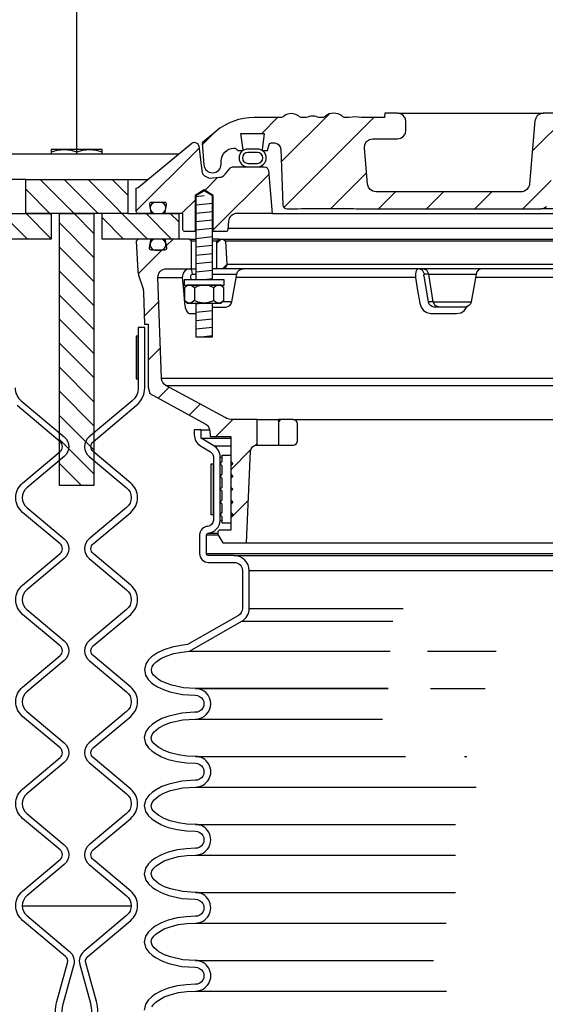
# Model space of a CAD drawing. Extents: x -285 to 5863, y 308 to 3178.
# Tile 45 of 256: x 71 to 78, y 1666 to 1680. Entities that reach past the tile are written whole.
import ezdxf

# ---------------------------------------------------------------- set-up
doc = ezdxf.new("R2010")
doc.units = 0
doc.header["$MEASUREMENT"] = 0
for name, color, linetype in [('MULTI-PORT-MANHOLE', 2, 'CONTINUOUS'), ('MULTI-PORT-MANHOLE-HATCH', 252, 'CONTINUOUS'), ('MULTI-PORT-SHROUD', 1, 'CONTINUOUS'), ('MULTI-PORT-SPILL-BUCKET', 1, 'CONTINUOUS'), ('MULTI-PORT-SPILL-BUCKET-HATCH', 7, 'CONTINUOUS'), ('MULTI-PORT-SPILL-BUCKET-MANHOLE', 2, 'CONTINUOUS'), ('MULTI-PORT-SPILL-BUCKET-MANHOLE-HATCH', 7, 'CONTINUOUS'), ('MULTI-PORT-SPILL-BUCKET-SHROUD', 1, 'CONTINUOUS')]:
    doc.layers.add(name, color=color, linetype=linetype)
pattern_1 = [(45, (-7894.2766, 500.44744), (-0.35355339, 0.35355339), [])]
pattern_2 = [(135, (8053.25322, 500.44744), (0.176776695, 0.176776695), [])]

msp = doc.modelspace()

# ---------------------------------------------------------------- hatches: boundary and pattern name
at = {"layer": 'MULTI-PORT-MANHOLE-HATCH', "linetype": 'Continuous'}
h = msp.add_hatch(dxfattribs=at)
h.set_pattern_fill('LINE', color=256, scale=2, angle=45, style=0)
h.set_pattern_definition(pattern_2)
h.paths.add_polyline_path([(70.73831, 1677.9095), (72.23831, 1677.9095), (72.23831, 1677.4095), (72.98831, 1677.4095), (72.98831, 1677.0345), (71.86331, 1677.0345), (71.86331, 1677.4095), (71.11331, 1677.4095), (71.11331, 1677.0345), (69.98831, 1677.0345), (69.98831, 1677.4095), (70.73831, 1677.4095)])
h = msp.add_hatch(dxfattribs=at)
h.set_pattern_fill('LINE', color=256, scale=2, angle=45, style=0)
h.set_pattern_definition(pattern_2)
h.paths.add_polyline_path([(71.23531, 1677.4095), (71.74131, 1677.4095), (71.74131, 1673.4095), (71.23531, 1673.4095)])
at = {"layer": 'MULTI-PORT-SPILL-BUCKET-HATCH', "linetype": 'Continuous'}
h = msp.add_hatch(dxfattribs=at)
h.set_pattern_fill('LINE', color=256, scale=4, angle=45, style=0)
h.set_pattern_definition([(45, (-7758.47407, 471.9527), (-0.35355339, 0.35355339), [])])
edge = h.paths.add_edge_path(flags=17)
edge.add_line((73.55081, 1676.597), (73.55081, 1677.00325))
edge.add_line((73.55081, 1677.00325), (73.58206, 1677.0345))
edge.add_line((73.58206, 1677.0345), (73.64456, 1677.0345))
edge.add_line((73.64456, 1677.0345), (73.67754, 1677.00153))
edge.add_line((73.67754, 1677.00153), (73.69529, 1676.66278))
edge.add_arc((73.63287, 1676.6595), 0.0625, -89.997947, 3.00213, ccw=False)
edge.add_line((73.63288, 1676.597), (73.55081, 1676.597))
edge = h.paths.add_edge_path()
edge.add_line((74.67275, 1674.37825), (74.45427, 1674.37825))
edge.add_line((74.45427, 1674.37825), (74.45427, 1674.00325))
edge.add_line((74.45427, 1674.00325), (74.67275, 1674.00325))
edge.add_arc((74.67275, 1674.06575), 0.0625, 270, 360)
edge.add_line((74.73525, 1674.06575), (74.73525, 1674.31575))
edge.add_arc((74.67275, 1674.31575), 0.0625, 360, 450)
edge = h.paths.add_edge_path()
edge.add_arc((72.80767, 1676.472), 0.125, 90, 182, ccw=False)
edge.add_line((72.80767, 1676.597), (73.17581, 1676.597))
edge.add_line((73.17581, 1676.597), (73.17581, 1677.00325))
edge.add_line((73.17581, 1677.00325), (73.14456, 1677.0345))
edge.add_line((73.14456, 1677.0345), (72.805, 1677.0345))
edge.add_arc((72.805, 1677.0195), 0.015, 89.988796, 191.010479)
edge.add_line((72.79028, 1677.01664), (72.81145, 1676.90772))
edge.add_arc((72.78078, 1676.90175), 0.03125, -90.001442, 10.998303, ccw=False)
edge.add_line((72.78078, 1676.87051), (72.58884, 1676.87051))
edge.add_arc((72.58884, 1676.90176), 0.03125, 169.000573, 270.000319, ccw=False)
edge.add_line((72.55816, 1676.90772), (72.57934, 1677.01664))
edge.add_arc((72.56423, 1677.01919), 0.01532, 350.426599, 451.426344)
edge.add_line((72.56385, 1677.0345), (72.39304, 1677.0345))
edge.add_line((72.39304, 1677.0345), (72.36494, 1677.0033))
edge.add_line((72.36494, 1677.0033), (72.3878, 1676.56715))
edge.add_arc((72.63747, 1676.58023), 0.25001, 182.999594, 197.899614)
edge.add_line((72.39956, 1676.50339), (72.45953, 1676.31773))
edge.add_arc((72.22163, 1676.24089), 0.25, 1.999905, 17.899997, ccw=False)
edge.add_line((72.47148, 1676.24961), (72.48772, 1675.7845))
edge.add_line((72.48772, 1675.7845), (72.53827, 1675.7845))
edge.add_line((72.53827, 1675.7845), (72.53827, 1674.85406))
edge.add_line((72.53827, 1674.85406), (72.56571, 1674.76106))
edge.add_line((72.56571, 1674.76106), (73.38001, 1674.31793))
edge.add_arc((73.32026, 1674.20813), 0.125, 2.999956, 61.445298, ccw=False)
edge.add_line((73.44509, 1674.21468), (73.44962, 1674.12825))
edge.add_line((73.44962, 1674.12825), (73.75331, 1674.12825))
edge.add_line((73.75331, 1674.12825), (73.75331, 1672.75325))
edge.add_line((73.75331, 1672.75325), (73.59456, 1672.75325))
edge.add_arc((73.59456, 1672.722), 0.03125, 90, 180)
edge.add_line((73.56331, 1672.722), (73.56331, 1672.69075))
edge.add_line((73.56331, 1672.69075), (73.63548, 1672.56575))
edge.add_line((73.63548, 1672.56575), (73.98831, 1672.56575))
edge.add_line((73.98831, 1672.56575), (74.04716, 1673.91359))
edge.add_arc((74.14082, 1673.9095), 0.09375, 90, 177.500009, ccw=False)
edge.add_line((74.14082, 1674.00325), (74.14082, 1674.37825))
edge.add_line((74.14082, 1674.37825), (73.79042, 1674.37825))
edge.add_arc((73.79042, 1674.62825), 0.25, 241.444909, 269.999756, ccw=False)
edge.add_line((73.67092, 1674.40866), (72.79958, 1674.88284))
edge.add_arc((72.85933, 1674.99263), 0.125, 182.000071, 241.445207, ccw=False)
edge.add_line((72.73441, 1674.98827), (72.68275, 1676.46764))
h = msp.add_hatch(dxfattribs=at)
h.set_pattern_fill('LINE', color=256, scale=4, angle=45, style=0)
h.set_pattern_definition([(45, (-7894.2766, 500.44744), (-0.35355339, 0.35355339), [])])
edge = h.paths.add_edge_path()
edge.add_line((73.55081, 1676.597), (73.55081, 1677.00325))
edge.add_line((73.55081, 1677.00325), (73.58206, 1677.0345))
edge.add_line((73.58206, 1677.0345), (73.64456, 1677.0345))
edge.add_line((73.64456, 1677.0345), (73.67754, 1677.00153))
edge.add_line((73.67754, 1677.00153), (73.69529, 1676.66278))
edge.add_arc((73.63287, 1676.6595), 0.0625, -89.997947, 3.00213, ccw=False)
edge.add_line((73.63288, 1676.597), (73.55081, 1676.597))
at = {"layer": 'MULTI-PORT-SPILL-BUCKET-MANHOLE-HATCH', "linetype": 'Continuous'}
h = msp.add_hatch(dxfattribs=at)
h.set_pattern_fill('LINE', color=256, scale=4, angle=45, style=0)
h.set_pattern_definition(pattern_1)
h.paths.add_polyline_path([(84.48515, 1678.3559, -0.40402688), (84.57884, 1678.44638), (84.62877, 1678.44638, -0.33946204), (84.65896, 1678.42321), (84.68206, 1678.337), (84.75081, 1678.337), (84.75971, 1678.34591), (84.73011, 1678.587), (85.0715, 1678.587), (85.0419, 1678.34591), (85.05081, 1678.337), (85.11956, 1678.337), (85.14165, 1678.3591, -0.19891237), (85.16375, 1678.36825), (85.17581, 1678.36825, -0.41421356), (85.36331, 1678.18075), (85.36331, 1678.13388, 0.41824171), (85.49003, 1678.00889, 0.39283658), (85.61627, 1678.12298), (85.64456, 1678.44638), (85.44162, 1678.61667, 0.17633049), (84.87918, 1678.82138), (84.49659, 1678.82138), (84.49222, 1678.88388), (84.30732, 1678.88388), (84.30447, 1678.84318), (84.30162, 1678.80248), (84.30097, 1678.79318), (84.30032, 1678.78388), (80.67593, 1678.78388), (80.67463, 1678.80248), (80.67178, 1678.84318), (80.66893, 1678.88388), (80.48376, 1678.88388), (80.47938, 1678.82138), (80.3096, 1678.82138), (80.30523, 1678.88388), (80.11772, 1678.88388), (80.11335, 1678.82138), (79.85939, 1678.82138), (79.85939, 1678.88388), (79.74343, 1678.88388), (79.74343, 1678.82138), (79.51923, 1678.82138), (79.51923, 1678.88388), (79.40327, 1678.88388), (79.40327, 1678.82138), (78.86327, 1678.82138), (78.8589, 1678.88388), (78.67139, 1678.88388), (78.66702, 1678.82138), (78.54528, 1678.82138), (78.54091, 1678.88388), (78.35018, 1678.88388), (78.32874, 1678.88138), (78.30852, 1678.87548), (78.28958, 1678.86626), (78.27245, 1678.854), (78.25764, 1678.83903), (78.24553, 1678.82179), (78.23952, 1678.81009), (78.23477, 1678.79783), (78.23109, 1678.78396), (78.22902, 1678.76977), (78.19348, 1678.36364), (78.15795, 1677.95751), (78.15288, 1677.89962), (78.1471, 1677.83356), (78.14328, 1677.81758), (78.13568, 1677.79794), (78.12491, 1677.77984), (78.11124, 1677.76382), (78.09508, 1677.7503), (78.07687, 1677.73971), (78.04951, 1677.72944), (78.02328, 1677.72763), (75.89129, 1677.72763), (75.84598, 1677.73613), (75.80684, 1677.76047), (75.77917, 1677.79734), (75.76676, 1677.84173), (75.72028, 1678.37298), (75.72643, 1678.42406), (75.75264, 1678.46833), (75.79446, 1678.49829), (75.84481, 1678.50888), (76.20686, 1678.50888), (76.2547, 1678.51839), (76.29525, 1678.54549), (76.32235, 1678.58605), (76.33187, 1678.63388), (76.33187, 1678.75888), (76.32235, 1678.80671), (76.29525, 1678.84727), (76.2547, 1678.87437), (76.20686, 1678.88388), (76.01935, 1678.88388), (76.01498, 1678.82138), (75.67857, 1678.82138), (75.63215, 1678.82492), (75.58573, 1678.82858), (75.5384, 1678.82503), (75.49038, 1678.82138), (75.42809, 1678.82138), (75.40529, 1678.82743), (75.39145, 1678.83923), (75.36507, 1678.85984), (75.335, 1678.87437), (75.30243, 1678.88193), (75.26883, 1678.88387), (75.20357, 1678.87324), (75.14823, 1678.83955), (75.13899, 1678.83158), (75.1184, 1678.8219), (75.10374, 1678.82138), (75.07453, 1678.82138), (75.05215, 1678.82314), (75.03015, 1678.82761), (75.00837, 1678.83355), (74.98652, 1678.83923), (74.98502, 1678.83956), (74.9835, 1678.83987), (74.97113, 1678.84169), (74.95864, 1678.84229), (74.94461, 1678.84152), (74.93075, 1678.83923), (74.90889, 1678.83355), (74.8871, 1678.8276), (74.86505, 1678.82313), (74.84274, 1678.82138), (74.79326, 1678.82138), (74.77083, 1678.82801), (74.75605, 1678.83865), (74.75538, 1678.83923), (74.74876, 1678.84474), (74.74184, 1678.84987), (74.71997, 1678.86255), (74.69634, 1678.87157), (74.67086, 1678.87694), (74.64485, 1678.87866), (74.61736, 1678.87673), (74.59049, 1678.87069), (74.56486, 1678.86011), (74.54151, 1678.84519), (74.53787, 1678.84227), (74.5271, 1678.83305), (74.50458, 1678.82234), (74.4879, 1678.82138), (74.09744, 1678.82138, 0.17632698), (73.535, 1678.61667), (73.33206, 1678.44638), (73.36035, 1678.12298, 0.39283658), (73.48659, 1678.00889, 0.41824171), (73.61331, 1678.13388), (73.61331, 1678.18075, -0.41421356), (73.80081, 1678.36825), (73.81286, 1678.36825, -0.19891237), (73.83496, 1678.3591), (73.85706, 1678.337), (73.92581, 1678.337), (73.93471, 1678.34591), (73.90511, 1678.587), (74.2465, 1678.587), (74.2169, 1678.34591), (74.22581, 1678.337), (74.29456, 1678.337), (74.31766, 1678.42322, -0.3394582), (74.34784, 1678.44638), (74.39777, 1678.44638, -0.40402635), (74.49147, 1678.3559), (74.52003, 1677.53795, 0.40402635), (74.58249, 1677.47763), (74.74112, 1677.47763), (74.79285, 1677.48148), (74.84457, 1677.48517), (75.19997, 1677.48322), (75.56687, 1677.48155), (75.59767, 1677.48061), (75.6284, 1677.47816), (75.63868, 1677.47763), (78.31472, 1677.47763), (78.36003, 1677.48613), (78.39918, 1677.51047), (78.42684, 1677.54734), (78.43925, 1677.59173), (78.50952, 1678.39477), (78.52193, 1678.43916), (78.54959, 1678.47604), (78.58874, 1678.50038), (78.63405, 1678.50888), (81.03892, 1678.50888, -0.38887873), (81.28797, 1678.28067), (81.29582, 1678.19093, 0.38887873), (81.35808, 1678.13388), (81.49439, 1678.13388, -0.09968274), (81.54277, 1678.12413), (82.7071, 1677.63541, -0.27840381), (82.78325, 1677.53104), (82.78392, 1677.52327, 0.38887873), (82.83373, 1677.47763), (84.39412, 1677.47763, 0.40402623), (84.45659, 1677.53795)])
h = msp.add_hatch(dxfattribs=at)
h.set_pattern_fill('LINE', color=256, scale=4, angle=45, style=0)
h.set_pattern_definition(pattern_1)
edge = h.paths.add_edge_path()
edge.add_line((74.30815, 1678.03995), (74.36331, 1677.4095))
edge.add_line((74.36331, 1677.4095), (73.84484, 1677.4095))
edge.add_arc((73.84484, 1677.2845), 0.125, 89.999957, 174.999901)
edge.add_line((73.72031, 1677.2954), (73.70955, 1677.1724))
edge.add_arc((73.67842, 1677.17513), 0.03125, 270, 355, ccw=False)
edge.add_line((73.67842, 1677.14388), (73.49701, 1677.14388))
edge.add_line((73.49701, 1677.14388), (73.49701, 1677.67513))
edge.add_line((73.49701, 1677.67513), (73.36331, 1677.75546))
edge.add_line((73.36331, 1677.75546), (73.22961, 1677.67513))
edge.add_line((73.22961, 1677.67513), (73.22961, 1677.14388))
edge.add_line((73.22961, 1677.14388), (73.08206, 1677.14388))
edge.add_arc((73.08206, 1677.17513), 0.03125, 180, 270, ccw=False)
edge.add_line((73.05081, 1677.17513), (73.05081, 1677.4095))
edge.add_line((73.05081, 1677.4095), (72.80576, 1677.4095))
edge.add_arc((72.80576, 1677.42513), 0.01562, 169.000254, 270, ccw=False)
edge.add_line((72.79042, 1677.42811), (72.81145, 1677.53629))
edge.add_arc((72.78078, 1677.54225), 0.03125, 348.999407, 449.999153)
edge.add_line((72.78078, 1677.5735), (72.58884, 1677.5735))
edge.add_arc((72.58884, 1677.54225), 0.03125, 89.998557, 190.998303)
edge.add_line((72.55816, 1677.53629), (72.57934, 1677.42737))
edge.add_arc((72.5646, 1677.42451), 0.01501, -89.975776, 10.991064, ccw=False)
edge.add_line((72.56461, 1677.4095), (72.39456, 1677.4095))
edge.add_arc((72.39456, 1677.44075), 0.03125, 180, 270, ccw=False)
edge.add_line((72.36331, 1677.44075), (72.36331, 1677.7845))
edge.add_line((72.36331, 1677.7845), (72.39162, 1677.78981))
edge.add_line((72.39162, 1677.78981), (73.1826, 1678.44192))
edge.add_arc((73.22227, 1678.39362), 0.0625, 90, 129.399472, ccw=False)
edge.add_line((73.22227, 1678.45612), (73.26304, 1678.44079))
edge.add_line((73.26304, 1678.44079), (73.28381, 1678.40232))
edge.add_line((73.28381, 1678.40232), (73.3291, 1678.03536))
edge.add_line((73.3291, 1678.03536), (73.34101, 1677.99522))
edge.add_line((73.34101, 1677.99522), (73.3661, 1677.96135))
edge.add_line((73.3661, 1677.96135), (73.43831, 1677.92856))
edge.add_line((73.43831, 1677.92856), (73.58742, 1677.94161))
edge.add_arc((73.57653, 1678.06613), 0.125, 274.999649, 319.999859)
edge.add_line((73.67229, 1677.98578), (73.74688, 1678.07468))
edge.add_arc((73.79475, 1678.03451), 0.0625, 89.998431, 139.998976, ccw=False)
edge.add_line((73.79475, 1678.097), (74.24589, 1678.097))
edge.add_arc((74.24589, 1678.0345), 0.0625, 5, 90, ccw=False)

# ---------------------------------------------------------------- linework, layer by layer
at = {"layer": 'MULTI-PORT-MANHOLE', "color": 1, "linetype": 'Continuous'}
msp.add_line((71.48831, 1678.2845), (71.48831, 1678.31536), dxfattribs=at)
at = {"layer": 'MULTI-PORT-MANHOLE', "linetype": 'Continuous'}
for p, q in [((72.99166, 1678.2845), (69.98496, 1678.2845)), ((71.11331, 1677.4095), (70.73831, 1677.4095)), ((70.73831, 1677.4095), (71.11331, 1677.4095)), ((72.23831, 1677.4095), (71.86331, 1677.4095))]:
    msp.add_line(p, q, dxfattribs=at)
at = {"layer": 'MULTI-PORT-MANHOLE', "color": 7, "linetype": 'Continuous'}
for p, q in [((70.73831, 1677.9095), (70.43981, 1677.9095)), ((72.23831, 1677.9095), (72.5368, 1677.9095)), ((72.29015, 1667.222), (70.68646, 1667.222))]:
    msp.add_line(p, q, dxfattribs=at)
at = {"layer": 'MULTI-PORT-MANHOLE', "color": 1, "linetype": 'Continuous'}
for points in [[(71.11331, 1678.31536), (71.20517, 1678.33966), (71.25267, 1678.34649), (71.30081, 1678.34885), (71.31414, 1678.34867), (71.35779, 1678.34555), (71.40136, 1678.33871), (71.48831, 1678.31536), (71.58017, 1678.33966), (71.62767, 1678.34649), (71.67581, 1678.34885), (71.68914, 1678.34867), (71.73279, 1678.34555), (71.77636, 1678.33871), (71.86331, 1678.31536)], [(71.86331, 1678.2845), (71.86331, 1678.34885), (71.11331, 1678.34885), (71.11331, 1678.2845)]]:
    msp.add_lwpolyline(points, dxfattribs=at)
at = {"layer": 'MULTI-PORT-MANHOLE', "linetype": 'Continuous'}
for points in [[(70.73831, 1677.9095), (72.23831, 1677.9095), (72.23831, 1677.4095), (72.98831, 1677.4095), (72.98831, 1677.0345), (71.86331, 1677.0345), (71.86331, 1677.4095), (71.11331, 1677.4095), (71.11331, 1677.0345), (69.98831, 1677.0345), (69.98831, 1677.4095), (70.73831, 1677.4095)], [(71.74131, 1677.4095), (71.74131, 1673.4095), (71.23531, 1673.4095), (71.23531, 1677.4095)]]:
    msp.add_lwpolyline(points, close=True, dxfattribs=at)
at = {"layer": 'MULTI-PORT-SHROUD', "color": 1, "linetype": 'Continuous'}
for points in [[(71.80081, 1665.66332, 0.06721269), (71.77954, 1665.8208), (71.62305, 1666.38968, -0.29327737), (71.65318, 1666.48637), (72.28365, 1667.01539, 0.46630694), (72.28365, 1667.44629), (71.73218, 1667.90902, -0.46630723), (71.73218, 1668.05266), (72.28365, 1668.51539, 0.46630723), (72.28365, 1668.94629), (71.73218, 1669.40902, -0.46630723), (71.73218, 1669.55266), (72.28365, 1670.01539, 0.46630723), (72.28365, 1670.44629), (71.73218, 1670.90902, -0.46630723), (71.73218, 1671.05266), (72.28365, 1671.51539, 0.46630723), (72.28365, 1671.94629), (71.73218, 1672.40902, -0.46630723), (71.73218, 1672.55266), (72.28365, 1673.01539, 0.46630723), (72.28365, 1673.44629), (71.73218, 1673.90902, -0.46630817), (71.73218, 1674.05266), (72.36552, 1674.58408, 0.22169529), (72.48831, 1674.84741), (72.48831, 1675.73084), (72.39456, 1675.73084), (72.39456, 1674.84741, -0.22169529), (72.30525, 1674.6559), (71.67192, 1674.12447, 0.46630908), (71.67192, 1673.83721), (72.22338, 1673.37447, -0.46630905), (72.22338, 1673.08721), (71.67192, 1672.62447, 0.46630905), (71.67192, 1672.33721), (72.22338, 1671.87447, -0.46630905), (72.22338, 1671.58721), (71.67192, 1671.12447, 0.46630905), (71.67192, 1670.83721), (72.22338, 1670.37447, -0.46630905), (72.22338, 1670.08721), (71.67192, 1669.62447, 0.46630905), (71.67192, 1669.33721), (72.22338, 1668.87447, -0.46630905), (72.22338, 1668.58721), (71.67192, 1668.12447, 0.46630905), (71.67192, 1667.83721), (72.22338, 1667.37447, -0.46630785), (72.22339, 1667.08721), (71.59292, 1666.55818, 0.29327778), (71.53266, 1666.36482), (71.68915, 1665.79594)], [(70.58206, 1674.84741, 0.22169529), (70.67136, 1674.6559), (71.3047, 1674.12447, -0.46630908), (71.3047, 1673.83721), (70.75323, 1673.37447, 0.46630905), (70.75323, 1673.08721), (71.3047, 1672.62447, -0.46630905), (71.3047, 1672.33721), (70.75323, 1671.87447, 0.46630905), (70.75323, 1671.58721), (71.3047, 1671.12447, -0.46630905), (71.3047, 1670.83721), (70.75323, 1670.37447, 0.46630905), (70.75323, 1670.08721), (71.3047, 1669.62447, -0.46630905), (71.3047, 1669.33721), (70.75323, 1668.87447, 0.46630905), (70.75323, 1668.58721), (71.3047, 1668.12447, -0.46630905), (71.3047, 1667.83721), (70.75323, 1667.37447, 0.46630785), (70.75323, 1667.08721), (71.3837, 1666.55818, -0.29327778), (71.44396, 1666.36482), (71.28747, 1665.79594)], [(71.17581, 1665.66332, -0.06721269), (71.19707, 1665.8208), (71.35356, 1666.38968, 0.29327737), (71.32343, 1666.48637), (70.69297, 1667.01539, -0.46630694), (70.69297, 1667.44629), (71.24444, 1667.90902, 0.46630723), (71.24444, 1668.05266), (70.69297, 1668.51539, -0.46630723), (70.69297, 1668.94629), (71.24444, 1669.40902, 0.46630723), (71.24444, 1669.55266), (70.69297, 1670.01539, -0.46630723), (70.69297, 1670.44629), (71.24444, 1670.90902, 0.46630723), (71.24444, 1671.05266), (70.69297, 1671.51539, -0.46630723), (70.69297, 1671.94629), (71.24444, 1672.40902, 0.46630723), (71.24444, 1672.55266), (70.69297, 1673.01539, -0.46630723), (70.69297, 1673.44629), (71.24444, 1673.90902, 0.46630817), (71.24443, 1674.05266), (70.6111, 1674.58408, -0.22169529)], [(71.28747, 1665.79594, 0.06721269), (71.26956, 1665.66332)], [(71.68915, 1665.79594, -0.06721269), (71.70706, 1665.66332)]]:
    msp.add_lwpolyline(points, format="xyb", dxfattribs=at)
at = {"layer": 'MULTI-PORT-SHROUD', "color": 7, "linetype": 'Continuous'}
msp.add_lwpolyline([(72.39456, 1674.98084), (72.39456, 1675.60584), (72.36456, 1675.60584), (72.36456, 1674.98084)], close=True, dxfattribs=at)
at = {"layer": 'MULTI-PORT-SPILL-BUCKET', "color": 7, "linetype": 'Continuous'}
for p, q in [((73.14456, 1677.0345), (73.24011, 1677.0345)), ((73.58206, 1677.0345), (73.48651, 1677.0345)), ((73.64456, 1677.0345), (85.33206, 1677.0345)), ((73.24011, 1677.00325), (73.17581, 1677.00325)), ((73.55081, 1677.00325), (73.48651, 1677.00325)), ((85.29908, 1677.00153), (73.67754, 1677.00153)), ((73.15684, 1676.597), (73.21141, 1676.597)), ((73.15684, 1676.597), (73.24011, 1676.597)), ((85.49011, 1676.597), (73.48651, 1676.597)), ((73.69529, 1676.66278), (85.28133, 1676.66278)), ((72.68275, 1676.46764), (73.04099, 1676.46764)), ((73.19217, 1676.51953), (73.24011, 1676.51953)), ((73.48651, 1676.51953), (73.84443, 1676.51953)), ((76.4701, 1676.46764), (73.83528, 1676.46764)), ((76.66703, 1676.51953), (76.60381, 1676.51953)), ((76.66703, 1676.51953), (77.3622, 1676.51953)), ((79.36511, 1676.46764), (77.35306, 1676.46764)), ((73.77257, 1676.11197), (73.63428, 1676.11198)), ((76.73343, 1676.11198), (76.66198, 1676.10978)), ((76.73343, 1676.11198), (77.29034, 1676.11197)), ((72.73441, 1674.98827), (86.24221, 1674.98827)), ((72.79958, 1674.88284), (86.17703, 1674.88284)), ((74.14082, 1674.37825), (74.45427, 1674.37825)), ((74.67275, 1674.37825), (84.30387, 1674.37825)), ((74.14082, 1674.00325), (74.45427, 1674.00325)), ((73.98831, 1672.56575), (84.98831, 1672.56575))]:
    msp.add_line(p, q, dxfattribs=at)
at = {"layer": 'MULTI-PORT-SPILL-BUCKET', "color": 2, "linetype": 'Continuous'}
for p, q in [((73.21897, 1676.31783), (73.21897, 1676.12968)), ((73.50765, 1676.12968), (73.50765, 1676.31783))]:
    msp.add_line(p, q, dxfattribs=at)
for points in [[(73.48651, 1676.43451), (73.48651, 1677.66919), (73.36331, 1677.74321), (73.24011, 1677.66919), (73.24011, 1676.43451)], [(73.65198, 1676.31783), (73.6219, 1676.34271), (73.58888, 1676.3565), (73.57981, 1676.3565), (73.57981, 1676.3565), (73.5423, 1676.34549), (73.50765, 1676.31783), (73.47524, 1676.33259), (73.42481, 1676.34905), (73.37064, 1676.3564), (73.36331, 1676.3565), (73.2703, 1676.33976), (73.21897, 1676.31783), (73.18889, 1676.34271), (73.15586, 1676.3565), (73.1468, 1676.3565), (73.10929, 1676.34549), (73.07463, 1676.31783)], [(73.65198, 1676.12968), (73.6219, 1676.10479), (73.58888, 1676.091), (73.57981, 1676.091), (73.57981, 1676.091), (73.5423, 1676.10202), (73.50765, 1676.12968), (73.47524, 1676.11492), (73.42481, 1676.09846), (73.37064, 1676.09111), (73.36331, 1676.091), (73.2703, 1676.10774), (73.21897, 1676.12968), (73.18889, 1676.10479), (73.15586, 1676.091), (73.1468, 1676.091), (73.10929, 1676.10202), (73.07463, 1676.12968)], [(73.24011, 1676.091), (73.24011, 1675.59713), (73.48651, 1675.59713), (73.48651, 1676.091)]]:
    msp.add_lwpolyline(points, dxfattribs=at)
at = {"layer": 'MULTI-PORT-SPILL-BUCKET', "linetype": 'Continuous'}
for points in [[(72.68275, 1676.46764, -0.42447482), (72.80767, 1676.597), (73.17581, 1676.597), (73.17581, 1677.00325), (73.14456, 1677.0345), (72.805, 1677.0345, 0.47174628), (72.79028, 1677.01664), (72.81145, 1676.90772, -0.47162926), (72.78078, 1676.87051), (72.58884, 1676.87051, -0.47162926), (72.55816, 1676.90772), (72.57934, 1677.01664, 0.47162926), (72.56385, 1677.0345), (72.39304, 1677.0345), (72.36494, 1677.0033), (72.3878, 1676.56715, 0.06510535), (72.39956, 1676.50339), (72.45953, 1676.31773, -0.06948876), (72.47148, 1676.24961), (72.48772, 1675.7845), (72.53827, 1675.7845), (72.53827, 1674.85406), (72.56571, 1674.76106), (73.38001, 1674.31793, -0.26069176), (73.44509, 1674.21468), (73.44962, 1674.12825), (73.75331, 1674.12825), (73.75331, 1672.75325), (73.59456, 1672.75325, 0.41421356), (73.56331, 1672.722), (73.56331, 1672.69075), (73.63548, 1672.56575), (73.98831, 1672.56575), (74.04716, 1673.91359, -0.40149071), (74.14082, 1674.00325), (74.14082, 1674.00325), (74.14082, 1674.37825), (73.79042, 1674.37825, -0.12524277), (73.67092, 1674.40866), (72.79958, 1674.88284, -0.265356), (72.73441, 1674.98827), (72.68275, 1676.46764)], [(73.55081, 1676.597), (73.55081, 1677.00325), (73.58206, 1677.0345), (73.64456, 1677.0345), (73.67754, 1677.00153), (73.69529, 1676.66278, -0.4296343), (73.63288, 1676.597), (73.55081, 1676.597)]]:
    msp.add_lwpolyline(points, format="xyb", dxfattribs=at)
at = {"layer": 'MULTI-PORT-SPILL-BUCKET', "color": 7, "linetype": 'Continuous'}
for points in [[(72.56881, 1676.95051, 0.41421356), (72.64881, 1676.87051), (72.72081, 1676.87051, 0.41421356), (72.80081, 1676.95051), (72.80081, 1676.95451, 0.41421356), (72.72081, 1677.03451), (72.64881, 1677.03451, 0.41421356), (72.56881, 1676.95451)], [(73.48651, 1676.0345), (73.68024, 1676.0345, 0.36397024), (73.77257, 1676.11197), (73.84443, 1676.51953, -0.36397024), (73.93676, 1676.597)], [(77.45453, 1676.597, 0.36397024), (77.3622, 1676.51953), (77.29034, 1676.11197, -0.36397024), (77.19802, 1676.0345), (76.74584, 1676.0345), (76.71783, 1676.0398), (76.69286, 1676.05508), (76.67371, 1676.0786), (76.66242, 1676.10758), (76.66153, 1676.11198), (76.59695, 1676.48719), (76.59597, 1676.4952), (76.59598, 1676.50499), (76.59743, 1676.51277), (76.60013, 1676.51778), (76.60381, 1676.51953), (76.57418, 1676.57507), (76.51851, 1676.597), (76.50751, 1676.5943), (76.49136, 1676.57881), (76.47886, 1676.55126), (76.4714, 1676.51475), (76.4701, 1676.46764), (76.50331, 1676.27694), (76.5355, 1676.09242), (76.55542, 1676.03364), (76.59168, 1675.98515), (76.64066, 1675.95191), (76.69759, 1675.93779), (76.70745, 1675.93748), (76.89102, 1675.93748), (77.07684, 1675.93748), (77.13628, 1675.94828), (77.18893, 1675.97958), (77.2332, 1676.04165)]]:
    msp.add_lwpolyline(points, format="xyb", dxfattribs=at)
for points in [[(73.16977, 1676.4345), (73.16508, 1676.48719), (73.16583, 1676.49776), (73.16984, 1676.50721), (73.1767, 1676.51449), (73.18554, 1676.51869), (73.19217, 1676.51953), (73.1799, 1676.57507), (73.15684, 1676.597), (73.11282, 1676.58789), (73.07951, 1676.56587), (73.05509, 1676.53326), (73.04233, 1676.49371), (73.04099, 1676.46764), (73.05761, 1676.28312), (73.07495, 1676.09242), (73.08525, 1676.02761), (73.10107, 1675.97958), (73.12144, 1675.94828), (73.14411, 1675.93748), (73.15465, 1675.93748), (73.24011, 1675.93748)], [(76.81872, 1676.0345), (76.76305, 1676.05644), (76.73343, 1676.11198), (76.66703, 1676.51953), (76.63741, 1676.57507), (76.58173, 1676.597)]]:
    msp.add_lwpolyline(points, dxfattribs=at)
at = {"layer": 'MULTI-PORT-SPILL-BUCKET', "color": 2, "linetype": 'Continuous'}
for points in [[(73.07031, 1676.3565), (73.65631, 1676.3565), (73.65631, 1676.43451), (73.65631, 1676.43451), (73.07031, 1676.43451)], [(73.11331, 1676.3565), (73.07463, 1676.31783), (73.07463, 1676.12968), (73.11331, 1676.091), (73.61331, 1676.091), (73.65198, 1676.12968), (73.65198, 1676.31783), (73.61331, 1676.3565)], [(73.62831, 1672.94951), (73.59706, 1672.98076), (73.62831, 1673.01201), (73.62831, 1673.13701), (73.59706, 1673.16826), (73.62831, 1673.19951), (73.62831, 1673.32451), (73.59706, 1673.35576), (73.62831, 1673.38701), (73.62831, 1673.51201), (73.59706, 1673.54326), (73.62831, 1673.57451), (73.62831, 1673.69951), (73.59706, 1673.73076), (73.62831, 1673.76201), (73.62831, 1673.85576), (73.75331, 1673.85576), (73.75331, 1673.76201), (73.78456, 1673.73076), (73.75331, 1673.69951), (73.75331, 1673.57451), (73.78456, 1673.54326), (73.75331, 1673.51201), (73.75331, 1673.38701), (73.78456, 1673.35576), (73.75331, 1673.32451), (73.75331, 1673.19951), (73.78456, 1673.16826), (73.75331, 1673.13701), (73.75331, 1673.01201), (73.78456, 1672.98076), (73.75331, 1672.94951), (73.75331, 1672.85576), (73.62831, 1672.85576)]]:
    msp.add_lwpolyline(points, close=True, dxfattribs=at)
at = {"layer": 'MULTI-PORT-SPILL-BUCKET', "linetype": 'Continuous'}
msp.add_lwpolyline([(74.67275, 1674.37825), (74.45427, 1674.37825), (74.45427, 1674.00325), (74.67275, 1674.00325, 0.41421356), (74.73525, 1674.06575), (74.73525, 1674.31575, 0.41421356)], format="xyb", close=True, dxfattribs=at)
at = {"layer": 'MULTI-PORT-SPILL-BUCKET-HATCH', "color": 7, "linetype": 'Continuous'}
for p, q in [((73.36331, 1677.66919), (73.2407, 1677.65641)), ((73.48591, 1677.55849), (73.2407, 1677.53294)), ((73.48591, 1677.43502), (73.2407, 1677.40948)), ((73.48591, 1677.31156), (73.2407, 1677.28601)), ((73.48591, 1677.18809), (73.2407, 1677.16254)), ((73.48591, 1677.06462), (73.2407, 1677.03907)), ((73.48591, 1676.94115), (73.2407, 1676.9156)), ((73.48591, 1676.81768), (73.2407, 1676.79214)), ((73.48591, 1676.69422), (73.2407, 1676.66867)), ((73.48591, 1676.57075), (73.2407, 1676.5452)), ((73.48591, 1676.44728), (73.36331, 1676.43451))]:
    msp.add_line(p, q, dxfattribs=at)
at = {"layer": 'MULTI-PORT-SPILL-BUCKET-HATCH', "color": 7}
for p, q in [((73.36331, 1676.091), (73.2407, 1676.07823)), ((73.48591, 1675.98031), (73.2407, 1675.95476)), ((73.48591, 1675.85684), (73.2407, 1675.83129)), ((73.48591, 1675.73337), (73.2407, 1675.70783)), ((73.48591, 1675.60991), (73.36331, 1675.59713))]:
    msp.add_line(p, q, dxfattribs=at)
at = {"layer": 'MULTI-PORT-SPILL-BUCKET-MANHOLE', "color": 7, "linetype": 'Continuous'}
for p, q in [((76.20686, 1678.88388), (78.35356, 1678.88388)), ((72.56881, 1677.49351), (72.56881, 1677.4895)), ((82.83373, 1677.47763), (78.31474, 1677.47763)), ((74.36331, 1677.4095), (84.61331, 1677.4095))]:
    msp.add_line(p, q, dxfattribs=at)
at = {"layer": 'MULTI-PORT-SPILL-BUCKET-MANHOLE', "linetype": 'Continuous'}
for points in [[(78.34966, 1678.88382), (78.32874, 1678.88138), (78.30852, 1678.87548), (78.28958, 1678.86626), (78.27245, 1678.854), (78.25764, 1678.83903), (78.24553, 1678.82179), (78.23952, 1678.81009), (78.23477, 1678.79783), (78.23109, 1678.78396), (78.22902, 1678.76977), (78.19348, 1678.36364), (78.15795, 1677.95751), (78.15288, 1677.89962), (78.14782, 1677.84173), (78.14614, 1677.82955), (78.14328, 1677.81758), (78.13568, 1677.79794), (78.12491, 1677.77984), (78.11124, 1677.76382), (78.09508, 1677.7503), (78.07687, 1677.73971), (78.05715, 1677.73231), (78.04038, 1677.72881), (78.02328, 1677.72763), (75.89129, 1677.72763), (75.84598, 1677.73613), (75.80684, 1677.76047), (75.77917, 1677.79734), (75.76676, 1677.84173), (75.72028, 1678.37298), (75.72643, 1678.42406), (75.75264, 1678.46833), (75.79446, 1678.49829), (75.84481, 1678.50888), (76.20686, 1678.50888), (76.2547, 1678.51839), (76.29525, 1678.54549), (76.32235, 1678.58605), (76.33187, 1678.63388), (76.33187, 1678.75888), (76.32235, 1678.80671), (76.29525, 1678.84727), (76.2547, 1678.87437), (76.20686, 1678.88388), (76.01935, 1678.88388), (76.01498, 1678.82138), (75.67857, 1678.82138), (75.63215, 1678.82492), (75.58573, 1678.82858), (75.5384, 1678.82503), (75.49038, 1678.82138), (75.43543, 1678.82138), (75.42993, 1678.82162), (75.42447, 1678.82234), (75.4142, 1678.82506), (75.40454, 1678.82946), (75.39768, 1678.83392), (75.39145, 1678.83923), (75.36507, 1678.85984), (75.335, 1678.87437), (75.30243, 1678.88193), (75.26883, 1678.88387), (75.20357, 1678.87324), (75.14772, 1678.83923), (75.14587, 1678.83752), (75.14396, 1678.83587), (75.13524, 1678.82982), (75.12563, 1678.8253), (75.11928, 1678.82333), (75.11277, 1678.82203), (75.10827, 1678.82154), (75.10374, 1678.82138), (75.07453, 1678.82138), (75.05215, 1678.82314), (75.03015, 1678.82761), (75.00837, 1678.83355), (74.98652, 1678.83923), (74.98502, 1678.83956), (74.9835, 1678.83987), (74.97113, 1678.84169), (74.95864, 1678.84229), (74.94461, 1678.84152), (74.93075, 1678.83923), (74.90889, 1678.83355), (74.8871, 1678.8276), (74.86505, 1678.82313), (74.84274, 1678.82138), (74.80255, 1678.82138), (74.8014, 1678.82139), (74.80025, 1678.82142), (74.78827, 1678.82285), (74.7767, 1678.82628), (74.76586, 1678.83159), (74.75606, 1678.83864), (74.75572, 1678.83894), (74.75538, 1678.83923), (74.74876, 1678.84474), (74.74184, 1678.84987), (74.71997, 1678.86255), (74.69634, 1678.87157), (74.67086, 1678.87694), (74.64485, 1678.87866), (74.61736, 1678.87673), (74.59049, 1678.87069), (74.56486, 1678.86011), (74.54151, 1678.84519), (74.53787, 1678.84227), (74.53433, 1678.83923), (74.52894, 1678.83494), (74.52316, 1678.83118), (74.51223, 1678.82598), (74.50058, 1678.82267), (74.49431, 1678.82175), (74.48799, 1678.82138), (74.48757, 1678.82138), (74.48715, 1678.82138), (74.09744, 1678.82138, 0.17632698), (73.535, 1678.61667), (73.33206, 1678.44638), (73.36035, 1678.12298, 0.38887873), (73.48488, 1678.00888), (73.48831, 1678.00888, 0.41421356), (73.61331, 1678.13388), (73.61331, 1678.18075, -0.41421356), (73.80081, 1678.36825), (73.81286, 1678.36825, -0.19891237), (73.83496, 1678.3591), (73.85706, 1678.337), (73.92581, 1678.337), (73.93471, 1678.34591), (73.90511, 1678.587), (74.2465, 1678.587), (74.2169, 1678.34591), (74.22581, 1678.337), (74.29456, 1678.337), (74.31766, 1678.42322, -0.3394582), (74.34784, 1678.44638), (74.39777, 1678.44638, -0.40402635), (74.49147, 1678.3559), (74.52003, 1677.53795, 0.40402635), (74.58249, 1677.47763), (74.74112, 1677.47763), (74.79285, 1677.48148), (74.84457, 1677.48517), (75.19997, 1677.48322), (75.56687, 1677.48155), (75.59767, 1677.48061), (75.6284, 1677.47816), (75.63868, 1677.47763), (75.63868, 1677.47763), (78.31472, 1677.47763), (78.36003, 1677.48613), (78.39918, 1677.51047)], [(74.30815, 1678.03995), (74.36331, 1677.4095), (73.84484, 1677.4095, 0.38887845), (73.72031, 1677.2954), (73.70955, 1677.1724, -0.38887873), (73.67842, 1677.14388), (73.49701, 1677.14388), (73.49701, 1677.67513), (73.36331, 1677.75546), (73.22961, 1677.67513), (73.22961, 1677.14388), (73.08206, 1677.14388, -0.41421356), (73.05081, 1677.17513), (73.05081, 1677.4095), (72.80576, 1677.4095, -0.47162926), (72.79042, 1677.42811), (72.81145, 1677.53629, 0.47162926), (72.78078, 1677.5735), (72.58884, 1677.5735, 0.47162926), (72.55816, 1677.53629), (72.57934, 1677.42737, -0.47145376), (72.56461, 1677.4095), (72.39456, 1677.4095, -0.41421356), (72.36331, 1677.44075), (72.36331, 1677.7845), (72.39162, 1677.78981), (73.1826, 1678.44192, -0.17362646), (73.22227, 1678.45612), (73.26304, 1678.44079), (73.28381, 1678.40232), (73.3291, 1678.03536), (73.34101, 1677.99522), (73.3661, 1677.96135), (73.43831, 1677.92856), (73.58742, 1677.94161, 0.19891332), (73.67229, 1677.98578), (73.74688, 1678.07468, -0.22169716), (73.79475, 1678.097), (74.24589, 1678.097, -0.38887873), (74.30815, 1678.03995)]]:
    msp.add_lwpolyline(points, format="xyb", dxfattribs=at)
msp.add_lwpolyline([(78.54091, 1678.88388), (78.35356, 1678.88388)], dxfattribs=at)
at = {"layer": 'MULTI-PORT-SPILL-BUCKET-MANHOLE', "color": 7, "linetype": 'Continuous'}
for points in [[(74.14581, 1678.35701), (74.01646, 1678.35701), (74.00581, 1678.35701, 1), (74.00581, 1678.09701), (74.14581, 1678.09701, 1), (74.14581, 1678.35701)], [(72.56881, 1677.4895, 0.41421356), (72.64881, 1677.4095), (72.72081, 1677.4095, 0.41421356), (72.80081, 1677.4895), (72.80081, 1677.49351, 0.41421356), (72.72081, 1677.57351), (72.64881, 1677.57351, 0.41421356), (72.56881, 1677.49351)]]:
    msp.add_lwpolyline(points, format="xyb", dxfattribs=at)
msp.add_lwpolyline([(74.00581, 1678.14701), (74.14581, 1678.14701, 1), (74.14581, 1678.30701), (74.00581, 1678.30701, 1)], format="xyb", close=True, dxfattribs=at)
msp.add_lwpolyline([(78.99695, 1677.19075), (73.71116, 1677.19075)], dxfattribs=at)
at = {"layer": 'MULTI-PORT-SPILL-BUCKET-SHROUD'}
msp.add_line((71.48831, 1678.2845), (71.48831, 1701.99873), dxfattribs=at)
at = {"layer": 'MULTI-PORT-SPILL-BUCKET-SHROUD', "color": 7, "linetype": 'Continuous'}
for p, q in [((73.31831, 1674.23076), (73.4432, 1674.23076)), ((73.31831, 1674.10544), (73.75331, 1674.10544)), ((73.50687, 1673.99295), (73.75331, 1673.99295)), ((73.59831, 1673.82839), (73.62831, 1673.82839)), ((73.49456, 1672.98076), (73.49331, 1672.98076)), ((73.49833, 1672.98076), (73.49456, 1672.98076)), ((73.59831, 1672.89665), (73.62831, 1672.89665)), ((73.39643, 1672.68483), (73.56673, 1672.68483)), ((73.42472, 1672.70967), (73.56331, 1672.70967)), ((73.39643, 1672.40983), (85.58018, 1672.40983)), ((73.80706, 1672.37858), (85.16956, 1672.37858)), ((74.02581, 1672.15983), (84.95081, 1672.15983)), ((74.02581, 1671.60269), (76.29046, 1671.60269)), ((73.91602, 1671.41301), (76.14026, 1671.41301)), ((73.1497, 1670.97279), (76.09908, 1670.97279)), ((76.64632, 1670.97279), (77.6561, 1670.97279)), ((73.23585, 1670.42545), (76.07135, 1670.42545)), ((76.07135, 1670.42545), (73.23585, 1670.42545)), ((76.69414, 1670.42545), (77.49791, 1670.42545)), ((73.23585, 1669.97545), (75.98831, 1669.97545)), ((73.23584, 1669.42545), (76.32621, 1669.42545)), ((77.19192, 1669.42545), (77.22661, 1669.42545)), ((73.23584, 1668.97545), (77.36331, 1668.97545)), ((73.23583, 1668.42545), (77.06203, 1668.42545)), ((73.23583, 1667.97545), (77.06203, 1667.97545)), ((73.23583, 1667.42545), (77.06203, 1667.42545)), ((73.23583, 1666.97545), (76.92308, 1666.97545)), ((73.23584, 1666.42545), (76.73831, 1666.42545)), ((73.23584, 1665.97545), (76.92581, 1665.97545))]:
    msp.add_line(p, q, dxfattribs=at)
at = {"layer": 'MULTI-PORT-SPILL-BUCKET-SHROUD', "color": 1, "linetype": 'Continuous'}
msp.add_lwpolyline([(72.59604, 1665.74316), (72.62248, 1665.78317), (72.65627, 1665.81627), (72.69434, 1665.84425), (72.77712, 1665.88905), (72.86515, 1665.92205), (72.9865, 1665.95272), (73.11039, 1665.97002), (73.23584, 1665.97545, 1.00000067), (73.23584, 1666.42545), (73.05028, 1666.43763), (72.86959, 1666.47746), (72.78163, 1666.50992), (72.69865, 1666.55386), (72.6603, 1666.58136), (72.626, 1666.6137), (72.59846, 1666.65264), (72.58588, 1666.69766), (72.59604, 1666.74316), (72.62248, 1666.78317), (72.65626, 1666.81627), (72.69433, 1666.84425), (72.77711, 1666.88905), (72.86515, 1666.92205), (72.98649, 1666.95272), (73.11039, 1666.97002), (73.23583, 1666.97545, 1.00000016), (73.23583, 1667.42545), (73.0507, 1667.43757), (72.86994, 1667.47735), (72.78195, 1667.50978), (72.69891, 1667.55369), (72.66053, 1667.58117), (72.6262, 1667.61349), (72.59858, 1667.6524), (72.58589, 1667.6974), (72.59594, 1667.74294), (72.62233, 1667.783), (72.6561, 1667.81613), (72.69417, 1667.84414), (72.77697, 1667.88898), (72.86502, 1667.92201), (72.9864, 1667.9527), (73.11034, 1667.97001), (73.23583, 1667.97545, 1.00000017), (73.23583, 1668.42545), (73.11039, 1668.43088), (72.98649, 1668.44818), (72.86515, 1668.47885), (72.77711, 1668.51185), (72.69433, 1668.55665), (72.65626, 1668.58464), (72.62248, 1668.61773), (72.59604, 1668.65774), (72.58588, 1668.70324), (72.59846, 1668.74826), (72.626, 1668.7872), (72.6603, 1668.81955), (72.69865, 1668.84704), (72.78163, 1668.89098), (72.86959, 1668.92344), (73.05028, 1668.96327), (73.23584, 1668.97545, 1.00000017), (73.23584, 1669.42545), (73.11039, 1669.43088), (72.9865, 1669.44818), (72.86516, 1669.47885), (72.77712, 1669.51185), (72.69434, 1669.55665), (72.65627, 1669.58464), (72.62248, 1669.61773), (72.59604, 1669.65774), (72.58589, 1669.70324), (72.59847, 1669.74826), (72.62601, 1669.7872), (72.66031, 1669.81955), (72.69865, 1669.84704), (72.78164, 1669.89098), (72.8696, 1669.92344), (73.05028, 1669.96327), (73.2299, 1669.97506), (73.23585, 1669.97545, 1), (73.23585, 1670.42545), (73.05939, 1670.4365), (72.8865, 1670.47237), (72.80282, 1670.50103), (72.72308, 1670.53917), (72.6853, 1670.56272), (72.65018, 1670.58995), (72.61895, 1670.62173), (72.59519, 1670.6595), (72.5867, 1670.70296), (72.59729, 1670.74589), (72.62193, 1670.78272), (72.65363, 1670.81393), (72.72641, 1670.86387), (72.80658, 1670.90127), (72.91827, 1670.93758), (73.03285, 1670.9607), (73.1497, 1670.97279), (73.91602, 1671.41301, 0.26853007), (74.02581, 1671.60269), (74.02581, 1672.15983, 0.41421356), (73.80706, 1672.37858), (73.42768, 1672.37858, -0.41421356), (73.39643, 1672.40983), (73.39643, 1672.68483, -0.33495079), (73.42472, 1672.70967, 0.37226186), (73.59831, 1672.89665), (73.59831, 1673.82839, 0.26412454), (73.50687, 1673.99295), (73.31831, 1674.10544), (73.31831, 1674.23076), (73.21831, 1674.23076), (73.21831, 1674.15513, 0.26412454), (73.30975, 1673.9941), (73.45516, 1673.90735, -0.26412454), (73.49831, 1673.82894), (73.49831, 1672.89874, -0.36520106), (73.41466, 1672.80917, 0.35854627), (73.29643, 1672.69151), (73.29643, 1672.40983, 0.41421356), (73.42768, 1672.27858), (73.80706, 1672.27858, -0.41421356), (73.92581, 1672.15983), (73.92581, 1671.60269, -0.26853007), (73.86621, 1671.49972), (73.1183, 1671.07007), (73.01779, 1671.05967), (72.89283, 1671.03447), (72.76985, 1670.99448), (72.67664, 1670.951), (72.58976, 1670.89139), (72.5445, 1670.84681), (72.50441, 1670.7869), (72.48432, 1670.70548), (72.50062, 1670.62202), (72.54006, 1670.55934), (72.58358, 1670.51506), (72.62806, 1670.48056), (72.67491, 1670.45136), (72.76492, 1670.40831), (72.86004, 1670.37573), (73.04604, 1670.33714), (73.23318, 1670.32542, -1.02213573), (73.23305, 1670.07548), (73.22335, 1670.07485), (73.03617, 1670.06256), (72.84139, 1670.01963), (72.74075, 1669.98248), (72.64588, 1669.93225), (72.59658, 1669.8969), (72.55014, 1669.85309), (72.50682, 1669.79187), (72.48282, 1669.70597), (72.50246, 1669.61798), (72.54491, 1669.55373), (72.59134, 1669.50825), (72.64068, 1669.47199), (72.73558, 1669.42063), (72.83526, 1669.38326), (72.96727, 1669.34989), (73.1013, 1669.33118), (73.23399, 1669.32544, -1.01877101), (73.23304, 1669.07548), (73.03616, 1669.06256), (72.84138, 1669.01963), (72.74074, 1668.98248), (72.64587, 1668.93225), (72.59657, 1668.8969), (72.55013, 1668.8531), (72.50682, 1668.79187), (72.48281, 1668.70597), (72.50245, 1668.61798), (72.5449, 1668.55373), (72.59134, 1668.50825), (72.64067, 1668.47199), (72.73557, 1668.42063), (72.83525, 1668.38326), (72.96727, 1668.34989), (73.10129, 1668.33118), (73.23399, 1668.32544, -1.01490594), (73.23398, 1668.07546), (73.10124, 1668.06971), (72.96717, 1668.05099), (72.83511, 1668.0176), (72.7354, 1667.98019), (72.64048, 1667.92878), (72.59113, 1667.89248), (72.54468, 1667.84691), (72.50227, 1667.78252), (72.48283, 1667.69442), (72.50703, 1667.60861), (72.55041, 1667.5475), (72.59687, 1667.50376), (72.64619, 1667.46845), (72.7411, 1667.41826), (72.84177, 1667.38115), (73.03661, 1667.33828), (73.23304, 1667.32542, -1.01873998), (73.23399, 1667.07546), (73.10129, 1667.06972), (72.96727, 1667.05101), (72.83525, 1667.01764), (72.73557, 1666.98027), (72.64067, 1666.92891), (72.59134, 1666.89265), (72.5449, 1666.84717), (72.50245, 1666.78292), (72.48281, 1666.69493), (72.50682, 1666.60904), (72.55013, 1666.54781), (72.59657, 1666.504), (72.64587, 1666.46865), (72.74074, 1666.41842), (72.84138, 1666.38128), (73.03616, 1666.33834), (73.23304, 1666.32542, -1.01877171), (73.23399, 1666.07546), (73.1013, 1666.06972), (72.96727, 1666.05101), (72.83526, 1666.01764), (72.73558, 1665.98027), (72.64068, 1665.92891), (72.59134, 1665.89265), (72.54491, 1665.84717), (72.50246, 1665.78292), (72.48282, 1665.69493)], format="xyb", dxfattribs=at)
at = {"layer": 'MULTI-PORT-SPILL-BUCKET-SHROUD', "color": 7, "linetype": 'Continuous'}
msp.add_lwpolyline([(73.49331, 1673.73076), (73.49331, 1672.98076), (73.46831, 1672.98076), (73.46831, 1673.73076), (73.49331, 1673.73076), (73.49456, 1673.73076), (73.49833, 1673.73076)], dxfattribs=at)

doc.saveas('drawing.dxf')
